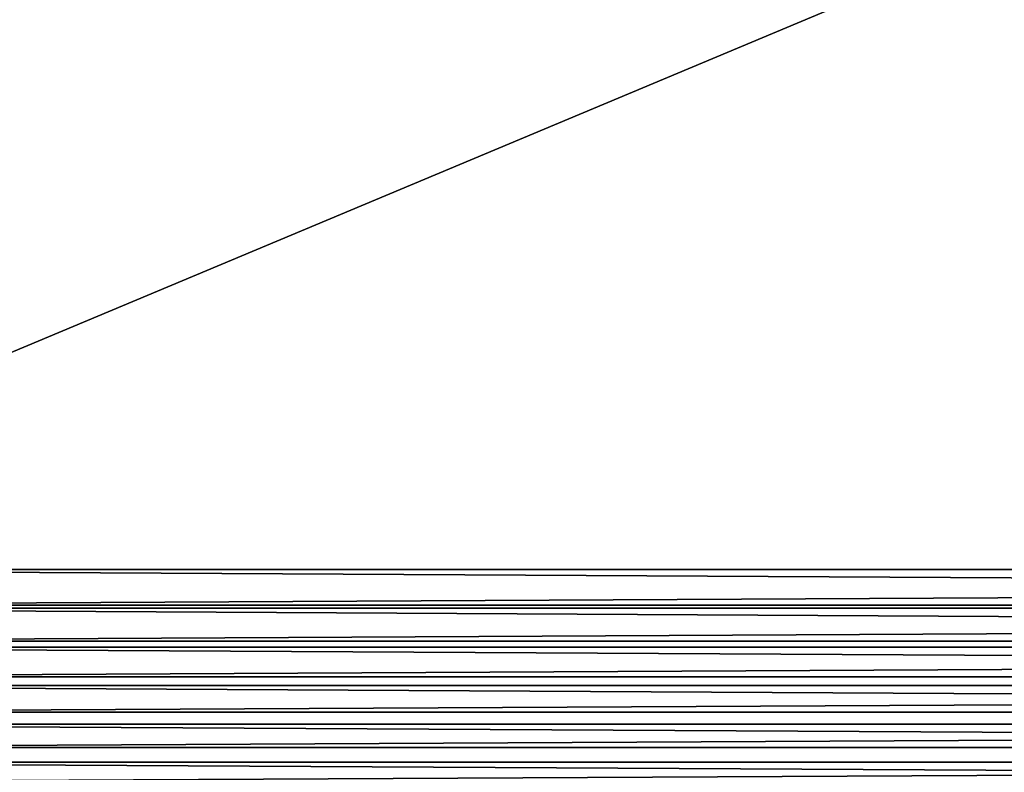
# Model space of a CAD drawing. Extents: x -260 to 260, y -882 to 882.
# Tile 6 of 234: x -222 to -149, y -828 to -772. Entities that reach past the tile are written whole.
import ezdxf

# ---------------------------------------------------------------- set-up
doc = ezdxf.new("R2010")
doc.units = 0
doc.header["$LTSCALE"] = 21.359881
doc.layers.add('1', color=7, linetype='CONTINUOUS')
doc.layers.add('2', color=7, linetype='CONTINUOUS')

msp = doc.modelspace()

# ---------------------------------------------------------------- linework, layer by layer
at = {"layer": '1', "color": 7, "linetype": 'CONTINUOUS'}
for points in [[(-253.525, 0), (-253.525, -812.5), (253.525, 0), (-253.525, 0)], [(253.525, 0), (-253.525, -812.5), (253.525, -812.5), (253.525, 0)], [(253.525, -812.5), (-253.525, -812.5), (-253.468, -815.154), (253.525, -812.5)], [(253.468, -815.154), (253.525, -812.5), (-253.468, -815.154), (253.468, -815.154)], [(-253.299, -817.802), (253.468, -815.154), (-253.468, -815.154), (-253.299, -817.802)], [(253.299, -817.802), (253.468, -815.154), (-253.299, -817.802), (253.299, -817.802)], [(-253.018, -820.442), (253.299, -817.802), (-253.299, -817.802), (-253.018, -820.442)], [(253.018, -820.442), (253.299, -817.802), (-253.018, -820.442), (253.018, -820.442)], [(-252.625, -823.067), (253.018, -820.442), (-253.018, -820.442), (-252.625, -823.067)], [(252.625, -823.067), (253.018, -820.442), (-252.625, -823.067), (252.625, -823.067)], [(-252.121, -825.673), (252.625, -823.067), (-252.625, -823.067), (-252.121, -825.673)], [(252.121, -825.673), (252.625, -823.067), (-252.121, -825.673), (252.121, -825.673)], [(-251.507, -828.255), (252.121, -825.673), (-252.121, -825.673), (-251.507, -828.255)], [(251.507, -828.255), (252.121, -825.673), (-251.507, -828.255), (251.507, -828.255)]]:
    msp.add_3dface(points, dxfattribs=at)
at = {"layer": '2', "color": 7, "linetype": 'CONTINUOUS'}
for points in [[(-212.474, -600.801, -9), (-260.487, -812.5, -9), (-239.75, 145, -9), (-212.474, -600.801, -9)], [(-212.397, -601.598, -9), (-260.487, -812.5, -9), (-212.474, -600.801, -9), (-212.397, -601.598, -9)], [(-212.27, -602.389, -9), (-260.487, -812.5, -9), (-212.397, -601.598, -9), (-212.27, -602.389, -9)], [(-212.091, -603.171, -9), (-260.487, -812.5, -9), (-212.27, -602.389, -9), (-212.091, -603.171, -9)], [(-211.863, -603.939, -9), (-260.487, -812.5, -9), (-212.091, -603.171, -9), (-211.863, -603.939, -9)], [(-260.487, -812.5, -9), (-211.863, -603.939, -9), (-156.739, -769, -9), (-260.487, -812.5, -9)], [(260.487, -812.5, -9), (-260.487, -812.5, -9), (-156.739, -769, -9), (260.487, -812.5, -9)], [(-141.261, -769, -9), (260.487, -812.5, -9), (-156.739, -769, -9), (-141.261, -769, -9)], [(-260.428, -815.372, -9), (-260.487, -812.5, -9), (260.428, -815.372, -9), (-260.428, -815.372, -9)], [(260.428, -815.372, -9), (-260.487, -812.5, -9), (260.487, -812.5, -9), (260.428, -815.372, -9)], [(-260.25, -818.238, -9), (-260.428, -815.372, -9), (260.25, -818.238, -9), (-260.25, -818.238, -9)], [(260.25, -818.238, -9), (-260.428, -815.372, -9), (260.428, -815.372, -9), (260.25, -818.238, -9)], [(-259.954, -821.095, -9), (-260.25, -818.238, -9), (259.954, -821.095, -9), (-259.954, -821.095, -9)], [(259.954, -821.095, -9), (-260.25, -818.238, -9), (260.25, -818.238, -9), (259.954, -821.095, -9)], [(-259.54, -823.937, -9), (-259.954, -821.095, -9), (259.54, -823.937, -9), (-259.54, -823.937, -9)], [(259.54, -823.937, -9), (-259.954, -821.095, -9), (259.954, -821.095, -9), (259.54, -823.937, -9)], [(-259.008, -826.76, -9), (-259.54, -823.937, -9), (259.008, -826.76, -9), (-259.008, -826.76, -9)], [(259.008, -826.76, -9), (-259.54, -823.937, -9), (259.54, -823.937, -9), (259.008, -826.76, -9)], [(-258.361, -829.558, -9), (-259.008, -826.76, -9), (258.361, -829.558, -9), (-258.361, -829.558, -9)], [(258.361, -829.558, -9), (-259.008, -826.76, -9), (259.008, -826.76, -9), (258.361, -829.558, -9)]]:
    msp.add_3dface(points, dxfattribs=at)

doc.saveas('drawing.dxf')
